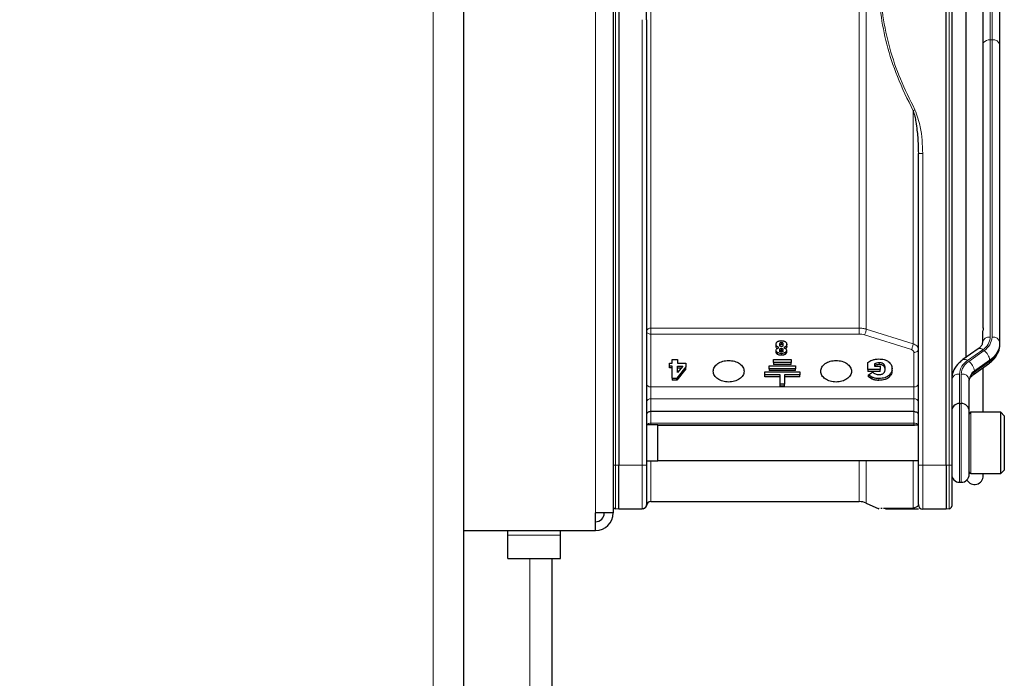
# Model space of a CAD drawing. Header units: millimetres. Extents: x 5 to 418, y 2 to 292.
# Tile 81 of 87: x 237 to 256, y 218 to 230. Entities that reach past the tile are written whole.
import ezdxf

# ---------------------------------------------------------------- set-up
doc = ezdxf.new("R2010")
doc.units = ezdxf.units.MM
doc.layers.add('SLD-0', color=7, linetype='Continuous')
doc.styles.add('SLDTEXTSTYLE0', font='TXT', dxfattribs={"width": 0.605})
doc.dimstyles.new('SLDDIMSTYLE1', dxfattribs={"dimtxt": 3.5, "dimasz": 3.302, "dimexe": 0, "dimexo": 0.0625, "dimgap": 0.875, "dimtad": 1, "dimlfac": 6, "dimrnd": 1e-09, "dimzin": 12, "dimdsep": 46, "dimtxsty": 'SLDTEXTSTYLE0', "dimsah": 1, "dimcen": 0.09, "dimadec": 0, "dimazin": 3, "dimtfac": 1, "dimtofl": 0, "dimtmove": 0, "dimatfit": 3, "dimfxl": 1, "dimfrac": 2, "dimtolj": 1, "dimtzin": 12, "dimarcsym": 0})

# ---------------------------------------------------------------- blocks, each defined once
blk = doc.blocks.new('_D_5')
at = {"layer": 'SLD-0', "color": 7}
for p, q in [((206.391, 223.039), (206.391, 273.039)), ((255.807, 240.139), (255.807, 273.039)), ((206.391, 272.039), (255.807, 272.039))]:
    blk.add_line(p, q, dxfattribs=at)
for centre, start, end in [((230.455, 274.724), 153.4349, 206.5651), ((231.743, 274.724), 333.4349, 26.5651)]:
    blk.add_arc(centre, 6.006, start, end, dxfattribs=at)
for points in [[(206.391, 272.039), (209.693, 271.531), (209.693, 272.547)], [(255.807, 272.039), (252.505, 272.547), (252.505, 271.531)]]:
    blk.add_solid(points, dxfattribs=at)
at = {"layer": 'SLD-0', "color": 7, "insert": (225.083, 276.55), "char_height": 3.5, "attachment_point": 1, "style": 'SLDTEXTSTYLE0'}
blk.add_mtext('296,5', dxfattribs=at)

msp = doc.modelspace()

# ---------------------------------------------------------------- linework, layer by layer
at = {"color": 7, "linetype": 'Continuous', "lineweight": 18}
for p, q in [((244.9572, 210.7887), (244.9572, 242.0387)), ((248.0405, 240.9554), (248.0405, 220.7887)), ((248.4195, 221.6971), (248.4195, 240.0471)), ((254.7615, 240.0471), (254.7615, 221.6971)), ((249.0905, 237.583), (249.0905, 224.3039)), ((253.0498, 224.3039), (253.0498, 237.583)), ((255.5405, 229.7863), (255.5405, 230.8721)), ((255.5738, 230.8721), (255.5738, 229.7863)), ((248.9241, 230.1672), (248.9239, 221.6971)), ((255.5405, 224.1343), (255.5405, 229.7863)), ((255.5405, 229.7863), (255.5738, 229.7863)), ((255.5738, 229.7863), (255.5738, 224.1343)), ((254.2572, 227.6212), (254.1738, 227.6212)), ((254.2572, 221.6971), (254.2572, 227.6212)), ((249.0905, 224.3039), (253.0498, 224.3039)), ((249.0905, 224.1895), (249.0905, 223.1883)), ((253.0498, 224.1895), (249.0905, 224.1895)), ((254.0411, 223.8937), (253.1514, 224.1742)), ((253.1853, 224.2839), (254.075, 224.0034)), ((251.5727, 224.0003), (251.5727, 224.0357)), ((251.4998, 223.8028), (251.4998, 223.8381)), ((251.5712, 223.8854), (251.5712, 223.9208)), ((251.5716, 223.787), (251.5716, 223.8223)), ((251.6409, 223.8037), (251.6409, 223.8391)), ((254.0905, 223.1883), (254.0905, 223.8398)), ((255.1085, 223.6873), (255.3989, 223.8927)), ((255.4225, 223.876), (255.1321, 223.6706)), ((253.4298, 223.6091), (253.4298, 223.6445)), ((255.2381, 223.4896), (255.5286, 223.6949)), ((255.5286, 223.6714), (255.2381, 223.466)), ((255.5286, 223.6949), (255.5286, 223.6714)), ((253.6239, 223.3754), (253.6239, 223.4108)), ((254.9572, 222.8721), (254.9572, 223.429)), ((254.9905, 223.429), (254.9905, 222.8721)), ((255.2381, 223.466), (255.2381, 223.4896)), ((253.2992, 223.3311), (253.2992, 223.3664)), ((253.422, 223.3092), (253.422, 223.3445)), ((249.0905, 223.1883), (249.0905, 222.9589)), ((249.0905, 223.1883), (254.0905, 223.1883)), ((254.0905, 222.9589), (254.0905, 223.1883)), ((249.0905, 222.9589), (249.0905, 222.7168)), ((254.0905, 222.9589), (249.0905, 222.9589)), ((254.0905, 222.7168), (254.0905, 222.9589)), ((254.9572, 221.3721), (254.9572, 222.8721)), ((254.9905, 222.8721), (254.9905, 221.3721)), ((249.0905, 222.7168), (249.0905, 222.4987)), ((254.0905, 222.4987), (254.0905, 222.7168)), ((255.1738, 222.7054), (255.1738, 221.5387)), ((249.0905, 222.4987), (254.0905, 222.4987)), ((249.0905, 222.4987), (249.0905, 222.4637)), ((254.0905, 222.4559), (254.0905, 222.4987)), ((248.4195, 221.6971), (248.3738, 221.6971)), ((248.4195, 220.8691), (248.4195, 221.6971)), ((248.4805, 221.6971), (248.4195, 221.6971)), ((248.9239, 221.6971), (248.4805, 221.6971)), ((249.0905, 221.7804), (249.0905, 221.0054)), ((253.0498, 221.0054), (253.0498, 221.7887)), ((254.075, 220.8731), (254.075, 221.7887)), ((254.1738, 221.6971), (254.2572, 221.6971)), ((254.7005, 221.6971), (254.2572, 221.6971)), ((254.2572, 221.6971), (254.2572, 220.8637)), ((254.7615, 221.6971), (254.7005, 221.6971)), ((254.7615, 221.6971), (254.7615, 220.8691)), ((254.8072, 221.6971), (254.7615, 221.6971)), ((249.0072, 220.9471), (249.0072, 220.9471)), ((246.3738, 220.3688), (247.3738, 220.3688)), ((246.7905, 219.9221), (246.7905, 216.0667))]:
    msp.add_line(p, q, dxfattribs=at)
at = {"color": 7, "linetype": 'Continuous', "lineweight": 25}
for p, q in [((245.5405, 210.7887), (245.5405, 242.0387)), ((248.3738, 240.9554), (248.3738, 220.7887)), ((248.4805, 240.0471), (248.4805, 221.6971)), ((254.7005, 221.6971), (254.7005, 240.0471)), ((254.8072, 240.0471), (254.8072, 221.6971)), ((255.0738, 238.0037), (255.0738, 223.7404)), ((255.4072, 224.3034), (255.4072, 237.4415)), ((249.0072, 230.1672), (249.0081, 230.9532)), ((255.7238, 229.6802), (255.7238, 230.8721)), ((249.0072, 230.1672), (249.0072, 221.6971)), ((255.7238, 224.0283), (255.7238, 229.6802)), ((254.1738, 221.6971), (254.1738, 227.6212)), ((255.3905, 224.2034), (255.3905, 224.0283)), ((251.4705, 223.9606), (251.4705, 223.996)), ((251.6738, 223.9612), (251.6738, 223.9966)), ((255.7238, 224.0047), (255.7238, 224.0283)), ((251.4723, 223.8441), (251.4723, 223.8795)), ((251.4917, 223.9181), (251.5256, 223.9348)), ((251.6156, 223.934), (251.6466, 223.9188)), ((251.6673, 223.8822), (251.6673, 223.8468)), ((255.3123, 223.9091), (255.0219, 223.7037)), ((249.4461, 223.5808), (249.4461, 223.6342)), ((249.4461, 223.6342), (249.4958, 223.6342)), ((249.4958, 223.5808), (249.4461, 223.5808)), ((249.4461, 223.5455), (249.4461, 223.5808)), ((249.4958, 223.6342), (249.4958, 223.7067)), ((249.4958, 223.7067), (249.5991, 223.7067)), ((249.4958, 223.3498), (249.4958, 223.5808)), ((249.5991, 223.7067), (249.5991, 223.6342)), ((249.5991, 223.6342), (249.7572, 223.6342)), ((249.6969, 223.5808), (249.5991, 223.458)), ((249.5991, 223.5808), (249.6969, 223.5808)), ((249.5991, 223.458), (249.5991, 223.5808)), ((249.7572, 223.6342), (249.7572, 223.5645)), ((251.3405, 223.5889), (251.8405, 223.5889)), ((251.3405, 223.5299), (251.3405, 223.5889)), ((251.4238, 223.7067), (251.7572, 223.7067)), ((251.4238, 223.6478), (251.4238, 223.7067)), ((251.7572, 223.6478), (251.4238, 223.6478)), ((251.4238, 223.6478), (251.4238, 223.6124)), ((251.7572, 223.6124), (251.4238, 223.6124)), ((251.7572, 223.7067), (251.7572, 223.6478)), ((251.7572, 223.6124), (251.7572, 223.6478)), ((251.8405, 223.5889), (251.8405, 223.5299)), ((253.2168, 223.5164), (253.2168, 223.6509)), ((253.3404, 223.6249), (253.3404, 223.5794)), ((253.3404, 223.5794), (253.4463, 223.5794)), ((253.4463, 223.5794), (253.4463, 223.5164)), ((255.2187, 223.4185), (255.5091, 223.6239)), ((249.4958, 223.5455), (249.4461, 223.5455)), ((249.7572, 223.5645), (249.5866, 223.3498)), ((249.7572, 223.5292), (249.5866, 223.3145)), ((249.5991, 223.5455), (249.6687, 223.5455)), ((249.7572, 223.5292), (249.7572, 223.5645)), ((251.2572, 223.4121), (251.2572, 223.471)), ((251.2572, 223.471), (251.9238, 223.471)), ((251.5488, 223.4121), (251.2572, 223.4121)), ((251.2572, 223.3767), (251.2572, 223.4121)), ((251.8405, 223.5299), (251.3405, 223.5299)), ((251.3405, 223.5299), (251.3405, 223.4946)), ((251.8405, 223.4946), (251.3405, 223.4946)), ((251.5488, 223.2353), (251.5488, 223.4121)), ((251.9238, 223.4121), (251.6322, 223.4121)), ((251.6322, 223.4121), (251.6322, 223.2353)), ((251.8405, 223.4946), (251.8405, 223.5299)), ((251.9238, 223.471), (251.9238, 223.4121)), ((251.9238, 223.3767), (251.9238, 223.4121)), ((253.4463, 223.5164), (253.2168, 223.5164)), ((253.2168, 223.5164), (253.2168, 223.4811)), ((253.4463, 223.4811), (253.2168, 223.4811)), ((253.2253, 223.4144), (253.3021, 223.4685)), ((253.2992, 223.3664), (253.2253, 223.4144)), ((253.2253, 223.3791), (253.2253, 223.4144)), ((253.2992, 223.3311), (253.2253, 223.3791)), ((253.4463, 223.4811), (253.4463, 223.5164)), ((253.6738, 223.5007), (253.6738, 223.536)), ((255.4072, 222.7054), (255.4072, 223.5518)), ((249.4958, 223.3498), (249.5866, 223.3498)), ((249.4958, 223.3498), (249.4958, 223.3145)), ((249.5866, 223.3145), (249.4958, 223.3145)), ((249.5866, 223.3145), (249.5866, 223.3498)), ((251.5488, 223.3767), (251.2572, 223.3767)), ((251.6322, 223.2353), (251.5488, 223.2353)), ((251.5488, 223.2), (251.5488, 223.2353)), ((251.6322, 223.2), (251.5488, 223.2)), ((251.9238, 223.3767), (251.6322, 223.3767)), ((251.6322, 223.2), (251.6322, 223.2353)), ((255.1405, 222.7377), (255.1405, 223.3229)), ((254.9572, 222.8721), (254.9905, 222.8721)), ((254.0905, 222.7168), (249.0905, 222.7168)), ((255.1405, 222.7221), (255.1405, 222.7377)), ((255.1405, 221.5222), (255.1405, 222.7221)), ((255.7405, 222.7054), (255.1738, 222.7054)), ((255.8072, 222.6387), (255.7405, 222.7054)), ((255.7405, 221.5387), (255.7405, 222.7054)), ((255.8072, 222.6387), (255.8072, 221.6054)), ((249.2238, 222.4637), (249.0072, 222.4637)), ((249.2238, 221.8392), (249.2238, 222.4637)), ((249.2238, 222.4559), (254.0905, 222.4559)), ((254.1738, 222.4554), (249.2238, 222.4554)), ((254.0905, 222.4559), (254.0999, 222.4554)), ((248.4805, 220.8637), (248.4805, 221.6971)), ((249.0072, 221.7804), (249.2238, 221.7804)), ((249.2238, 221.7804), (249.2238, 221.8392)), ((249.2238, 221.7887), (254.1738, 221.7887)), ((254.7005, 221.6971), (254.7005, 220.8637)), ((255.1738, 221.5387), (255.7405, 221.5387)), ((255.4072, 221.4971), (255.4072, 221.5387)), ((255.7405, 221.5387), (255.8072, 221.6054)), ((254.9572, 221.3721), (254.9905, 221.3721)), ((249.0905, 221.0054), (253.0498, 221.0054)), ((253.1853, 220.9766), (253.4252, 220.8698)), ((248.0405, 220.4554), (248.0405, 220.7887)), ((248.3738, 220.7887), (248.0405, 220.7887)), ((248.4805, 220.8637), (248.4195, 220.8691)), ((248.9239, 220.8637), (248.4805, 220.8637)), ((248.9484, 220.8671), (248.9742, 220.8793)), ((248.9742, 220.8807), (248.975, 220.8807)), ((253.4309, 220.8714), (253.4257, 220.8711)), ((253.4838, 220.8707), (253.4614, 220.871)), ((254.1576, 220.9126), (254.075, 220.8731)), ((254.1763, 220.8637), (254.1089, 220.8637)), ((254.7005, 220.8637), (254.2572, 220.8637)), ((254.7615, 220.8691), (254.7005, 220.8637)), ((245.5405, 220.4554), (248.0405, 220.4554)), ((246.3738, 220.3688), (246.3738, 220.4554)), ((247.3738, 220.3688), (247.3738, 220.4554)), ((246.3738, 219.9221), (246.3738, 220.3688)), ((247.3738, 219.9221), (247.3738, 220.3688)), ((246.3738, 219.9221), (247.3738, 219.9221)), ((247.2072, 219.9221), (247.2072, 216.0667))]:
    msp.add_line(p, q, dxfattribs=at)
at = {"color": 7, "linetype": 'Continuous', "lineweight": 18, "flags": 128}
for points in [[(253.1853, 237.604), (253.1853, 237.0206), (253.1853, 236.4), (253.1853, 235.7461), (253.1853, 235.0627), (253.1853, 234.354), (253.1853, 233.6243), (253.1853, 232.878), (253.1853, 232.1196), (253.1853, 231.3536), (253.1853, 230.5848), (253.1853, 229.8176), (253.1853, 229.0569), (253.1853, 228.3071), (253.1853, 227.5727), (253.1853, 226.8583), (253.1853, 226.1682), (253.1853, 225.5064), (253.1853, 224.877), (253.1853, 224.2839)], [(254.075, 224.0034), (254.075, 224.4871), (254.075, 224.995), (254.075, 225.525), (254.075, 226.0752), (254.075, 226.6435), (254.075, 227.2278), (254.075, 227.8259), (254.075, 228.4354)], [(249.0905, 224.3039), (249.0905, 224.2913), (249.0905, 224.277), (249.0905, 224.2618), (249.0905, 224.2461), (249.0905, 224.2305), (249.0905, 224.2155), (249.0905, 224.2017), (249.0905, 224.1895)], [(254.8072, 222.7377), (254.8101, 222.7584), (254.8169, 222.7753)], [(255.1307, 222.7753), (255.1376, 222.7584), (255.1405, 222.7377)], [(253.1853, 221.7887), (253.1853, 221.7494), (253.1853, 221.464), (253.1853, 221.2428), (253.1853, 221.0874), (253.1853, 220.9989), (253.1853, 220.9766)]]:
    msp.add_lwpolyline(points, dxfattribs=at)
at = {"color": 7, "linetype": 'Continuous', "lineweight": 18}
for centre, radius, start, end in [((255.5316, 229.6235), 0.1631, 86.88158, 139.75636), ((255.5926, 229.6537), 0.1339, 11.42175, 98.04947), ((249.0789, 224.231), 0.0738, 80.95801, 166.34448), ((255.5218, 224.0017), 0.1339, 81.95053, 168.57825), ((255.2382, 224.1491), 0.3026, 302.07472, 357.2029), ((255.2507, 224.1501), 0.3235, 302.07472, 357.2029), ((255.5926, 224.0017), 0.1339, 11.42175, 98.04947), ((255.3069, 224.0486), 0.4174, 302.07472, 357.2029), ((255.3069, 224.0251), 0.4174, 302.07472, 357.2029), ((255.3431, 223.8347), 0.0805, 46.06083, 112.48201), ((255.2764, 223.6688), 0.2535, 5.90991, 54.81248), ((255.2803, 223.4132), 0.3235, 122.07472, 177.2029), ((255.2928, 223.4142), 0.3026, 122.07472, 177.2029), ((255.0527, 223.6294), 0.0805, 46.06062, 112.48336), ((254.986, 223.4635), 0.2535, 5.90991, 54.81248), ((255.4755, 223.6654), 0.0534, 308.98069, 6.43425), ((254.9384, 223.2964), 0.1339, 81.95053, 168.57825), ((255.0093, 223.2964), 0.1339, 11.42175, 98.04947), ((255.349, 223.3127), 0.2087, 122.07472, 177.2029), ((255.349, 223.2891), 0.2087, 122.07472, 177.2029), ((255.1847, 223.4601), 0.0538, 310.4141, 6.29515), ((249.0801, 223.2619), 0.0744, 191.42175, 278.04947), ((254.1009, 223.2619), 0.0744, 261.95053, 348.57825), ((249.079, 222.886), 0.0739, 81.03795, 166.53744), ((254.102, 222.886), 0.0739, 13.46256, 98.96205), ((249.086, 222.4106), 0.0883, 87.04583, 142.97038), ((254.0978, 222.4176), 0.0815, 27.65376, 95.14448)]:
    msp.add_arc(centre, radius, start, end, dxfattribs=at)
at = {"color": 7, "linetype": 'Continuous', "lineweight": 25}
for centre, radius, start, end in [((254.9572, 222.7221), 0.15, 90, 180), ((254.9905, 222.7221), 0.15, 0, 90), ((255.1738, 222.6721), 0.0333, 90, 180), ((254.9572, 221.5221), 0.15, 180, 270), ((254.9905, 221.5221), 0.15, 270, 0), ((255.1738, 221.5721), 0.0333, 180, 270), ((255.2405, 221.4971), 0.1667, 209.52766, 0), ((249.0905, 220.9221), 0.0833, 90, 180), ((253.0498, 220.6721), 0.3333, 66, 90), ((254.2572, 220.9471), 0.0833, 180, 270), ((248.0405, 220.7887), 0.1667, 270, 0), ((248.0405, 220.7887), 0.3333, 270, 0), ((248.4238, 220.9189), 0.05, 180, 265), ((254.7572, 220.9189), 0.05, 275, 0)]:
    msp.add_arc(centre, radius, start, end, dxfattribs=at)
at = {"color": 7, "linetype": 'Continuous', "lineweight": 18}
for points, knots in [([(254.075, 233.3087), (253.9694, 233.0935), (253.7687, 232.684), (253.566, 232.0594), (253.4481, 231.4596), (253.4097, 230.8705), (253.4486, 230.2813), (253.5668, 229.682), (253.7694, 229.0584), (253.9697, 228.6501), (254.075, 228.4354)], [0, 0, 0, 0, 0.1410377, 0.2683475, 0.3855262, 0.5002837, 0.6150981, 0.7323438, 0.8593359, 1, 1, 1, 1]), ([(254.1088, 228.4535), (254.0121, 228.6477), (253.824, 229.0254), (253.619, 229.6257), (253.4878, 230.2396), (253.4412, 230.8721), (253.4878, 231.5045), (253.619, 232.1184), (253.824, 232.7187), (254.0121, 233.0964), (254.1088, 233.2907)], [0, 0, 0, 0, 0.1285805, 0.2500872, 0.3751101, 0.5000007, 0.6248916, 0.7499142, 0.8714095, 1, 1, 1, 1]), ([(254.075, 228.4354), (254.0804, 228.4383), (254.0912, 228.4441), (254.103, 228.4503), (254.1088, 228.4535)], [0, 0, 0, 0, 0.4999988, 1, 1, 1, 1]), ([(254.2572, 227.6212), (254.2517, 227.7927), (254.2425, 228.0782), (254.147, 228.3464), (254.1088, 228.4535)], [0, 0, 0, 0, 0.6006547, 1, 1, 1, 1]), ([(253.1853, 224.2839), (253.1635, 224.2897), (253.1198, 224.3015), (253.0731, 224.3031), (253.0498, 224.3039)], [0, 0, 0, 0, 0.5000091, 1, 1, 1, 1]), ([(253.0498, 224.3039), (253.0498, 224.2953), (253.0498, 224.2781), (253.0498, 224.246), (253.0498, 224.2143), (253.0498, 224.1978), (253.0498, 224.1895)], [0, 0, 0, 0, 0.2499977, 0.4999984, 0.7499992, 1, 1, 1, 1]), ([(254.1665, 223.9296), (254.1662, 223.9314), (254.1634, 223.9446), (254.1443, 223.9655), (254.1135, 223.9893), (254.0874, 223.9988), (254.075, 224.0034)], [0, 0, 0, 0, 0.0558536, 0.3968737, 0.711601, 1, 1, 1, 1]), ([(254.0905, 223.8398), (254.0897, 223.8455), (254.0882, 223.8568), (254.0776, 223.8722), (254.0621, 223.8854), (254.0481, 223.8909), (254.0411, 223.8937)], [0, 0, 0, 0, 0.2504013, 0.5003402, 0.7487429, 1, 1, 1, 1]), ([(254.0905, 223.8398), (254.1015, 223.8407), (254.1234, 223.8424), (254.1501, 223.8563), (254.1656, 223.869), (254.1677, 223.877), (254.1678, 223.8774)], [0, 0, 0, 0, 0.32748103, 0.65496205, 0.98244308, 1, 1, 1, 1]), ([(254.1738, 220.9471), (254.173, 220.9411), (254.1717, 220.9311), (254.1646, 220.9206), (254.1599, 220.915), (254.1582, 220.9132), (254.1576, 220.9126)], [0, 0, 0, 0, 0.4996329, 0.837034, 0.9402746, 1, 1, 1, 1]), ([(254.1089, 220.8637), (254.103, 220.8641), (254.0912, 220.865), (254.0804, 220.8704), (254.075, 220.8731)], [0, 0, 0, 0, 0.50000025, 1, 1, 1, 1])]:
    msp.add_open_spline(points, degree=3, knots=knots, dxfattribs=at)
at = {"color": 7, "linetype": 'Continuous', "lineweight": 25}
for points, knots in [([(254.075, 228.4354), (254.0858, 228.4009), (254.1078, 228.331), (254.1304, 228.2079), (254.1483, 228.0749), (254.1611, 227.9411), (254.1712, 227.7919), (254.1728, 227.688), (254.1738, 227.6212)], [0, 0, 0, 0, 0.1317067, 0.2664271, 0.4550303, 0.6208187, 0.7564832, 1, 1, 1, 1]), ([(255.407, 224.306), (255.407, 224.3055), (255.4078, 224.3001), (255.4058, 224.2845), (255.401, 224.2612), (255.3949, 224.2371), (255.3911, 224.2173), (255.3907, 224.2074), (255.3905, 224.2034)], [0, 0, 0, 0, 0.0236597, 0.2395551, 0.4578126, 0.6665406, 0.8623712, 1, 1, 1, 1]), ([(251.4705, 223.996), (251.4717, 224.0054), (251.4734, 224.0193), (251.4855, 224.0358), (251.494, 224.0425), (251.4983, 224.0459)], [0, 0, 0, 0, 0.5110357, 0.7533793, 1, 1, 1, 1]), ([(251.5256, 223.9348), (251.5172, 223.9379), (251.5011, 223.9437), (251.483, 223.9581), (251.4721, 223.976), (251.4711, 223.9891), (251.4705, 223.996)], [0, 0, 0, 0, 0.2570131, 0.4933044, 0.7331887, 1, 1, 1, 1]), ([(251.4913, 223.9177), (251.4888, 223.9194), (251.4803, 223.9257), (251.4724, 223.9408), (251.4711, 223.9538), (251.4705, 223.9606)], [0, 0, 0, 0, 0.159303, 0.5573131, 1, 1, 1, 1]), ([(251.4983, 224.0459), (251.503, 224.0489), (251.5125, 224.0549), (251.5359, 224.0635), (251.5555, 224.0647), (251.5689, 224.0655)], [0, 0, 0, 0, 0.2466207, 0.4889643, 1, 1, 1, 1]), ([(251.5486, 223.9615), (251.5468, 223.9659), (251.5424, 223.9772), (251.5424, 223.9889), (251.5425, 223.996)], [0, 0, 0, 0, 0.3953097, 1, 1, 1, 1]), ([(251.5425, 223.996), (251.5427, 224.0018), (251.5432, 224.0119), (251.5478, 224.0237), (251.5539, 224.0301), (251.5593, 224.0334), (251.5657, 224.0354), (251.5703, 224.0356), (251.5727, 224.0357)], [0, 0, 0, 0, 0.3462442, 0.6053698, 0.7103214, 0.805859, 0.8997121, 1, 1, 1, 1]), ([(251.5425, 223.9606), (251.5427, 223.9664), (251.5432, 223.9766), (251.5478, 223.9883), (251.5539, 223.9948), (251.5593, 223.998), (251.5657, 224), (251.5703, 224.0002), (251.5727, 224.0003)], [0, 0, 0, 0, 0.3462442, 0.6053698, 0.7103214, 0.805859, 0.8997121, 1, 1, 1, 1]), ([(251.5702, 223.9518), (251.5678, 223.9519), (251.5632, 223.952), (251.5569, 223.954), (251.5518, 223.9572), (251.5497, 223.96), (251.5486, 223.9615)], [0, 0, 0, 0, 0.2643348, 0.5037661, 0.7411805, 1, 1, 1, 1]), ([(251.5689, 224.0655), (251.5834, 224.0648), (251.6046, 224.0637), (251.6299, 224.0554), (251.64, 224.0495), (251.645, 224.0466)], [0, 0, 0, 0, 0.5250536, 0.7642509, 1, 1, 1, 1]), ([(251.5947, 223.9611), (251.5934, 223.9597), (251.5908, 223.9569), (251.585, 223.9539), (251.578, 223.952), (251.5729, 223.9519), (251.5702, 223.9518)], [0, 0, 0, 0, 0.2462137, 0.4815356, 0.7266426, 1, 1, 1, 1]), ([(251.5727, 224.0357), (251.575, 224.0356), (251.5795, 224.0353), (251.5858, 224.0332), (251.5909, 224.0296), (251.5968, 224.0225), (251.6012, 224.0099), (251.6016, 223.9989), (251.6018, 223.9926)], [0, 0, 0, 0, 0.0922105, 0.1801083, 0.2725472, 0.3772349, 0.6423625, 1, 1, 1, 1]), ([(251.5727, 224.0003), (251.575, 224.0002), (251.5795, 224), (251.5858, 223.9978), (251.5909, 223.9943), (251.5968, 223.9872), (251.6012, 223.9745), (251.6016, 223.9636), (251.6018, 223.9573)], [0, 0, 0, 0, 0.0922105, 0.1801083, 0.2725472, 0.3772349, 0.6423625, 1, 1, 1, 1]), ([(251.6018, 223.9926), (251.6018, 223.9862), (251.6019, 223.9754), (251.5968, 223.9652), (251.5947, 223.9611)], [0, 0, 0, 0, 0.594509, 1, 1, 1, 1]), ([(251.6738, 223.9966), (251.6732, 223.9896), (251.6721, 223.9762), (251.6605, 223.958), (251.6414, 223.9432), (251.6245, 223.9372), (251.6156, 223.934)], [0, 0, 0, 0, 0.2620119, 0.5000745, 0.7380971, 1, 1, 1, 1]), ([(251.645, 224.0466), (251.6494, 224.0433), (251.6582, 224.0367), (251.6709, 224.0202), (251.6726, 224.0062), (251.6738, 223.9966)], [0, 0, 0, 0, 0.24567396, 0.48708115, 1, 1, 1, 1]), ([(251.6738, 223.9612), (251.6732, 223.9543), (251.6719, 223.941), (251.6628, 223.9249), (251.6529, 223.9181), (251.6495, 223.9157)], [0, 0, 0, 0, 0.41714078, 0.79615263, 1, 1, 1, 1]), ([(255.3905, 224.0283), (255.3899, 224.0209), (255.3883, 223.9984), (255.3702, 223.9574), (255.3295, 223.9234), (255.3123, 223.9091)], [0, 0, 0, 0, 0.2186071, 0.6694809, 1, 1, 1, 1]), ([(255.5091, 223.6239), (255.5347, 223.6439), (255.6059, 223.6994), (255.6851, 223.8109), (255.7209, 223.925), (255.7232, 223.9882), (255.7238, 224.0047)], [0, 0, 0, 0, 0.2053246, 0.570669, 0.8876277, 1, 1, 1, 1]), ([(251.4723, 223.8795), (251.4731, 223.8868), (251.4743, 223.8975), (251.4827, 223.9103), (251.4887, 223.9155), (251.4917, 223.9181)], [0, 0, 0, 0, 0.520179, 0.7607323, 1, 1, 1, 1]), ([(251.4998, 223.8381), (251.4956, 223.8408), (251.4874, 223.8462), (251.4786, 223.8562), (251.4732, 223.8675), (251.4726, 223.8754), (251.4723, 223.8795)], [0, 0, 0, 0, 0.25512684, 0.49801795, 0.74193981, 1, 1, 1, 1]), ([(251.4998, 223.8028), (251.4956, 223.8055), (251.4874, 223.8108), (251.4786, 223.8209), (251.4732, 223.8321), (251.4726, 223.84), (251.4723, 223.8441)], [0, 0, 0, 0, 0.2551268, 0.4980179, 0.7419398, 1, 1, 1, 1]), ([(251.5716, 223.8223), (251.5578, 223.8228), (251.5319, 223.8237), (251.5101, 223.8335), (251.4998, 223.8381)], [0, 0, 0, 0, 0.5307148, 1, 1, 1, 1]), ([(251.5716, 223.787), (251.5578, 223.7875), (251.5319, 223.7884), (251.5101, 223.7982), (251.4998, 223.8028)], [0, 0, 0, 0, 0.5307148, 1, 1, 1, 1]), ([(251.5425, 223.8857), (251.5427, 223.8908), (251.5431, 223.8998), (251.5476, 223.9102), (251.5533, 223.9159), (251.5585, 223.9188), (251.5645, 223.9205), (251.5689, 223.9207), (251.5712, 223.9208)], [0, 0, 0, 0, 0.33907069, 0.5945132, 0.69972064, 0.79726267, 0.89480149, 1, 1, 1, 1]), ([(251.5702, 223.852), (251.5681, 223.8521), (251.5638, 223.8523), (251.558, 223.8539), (251.553, 223.8567), (251.5474, 223.8621), (251.5431, 223.8721), (251.5427, 223.8808), (251.5425, 223.8857)], [0, 0, 0, 0, 0.1058895, 0.20395056, 0.30178163, 0.40703102, 0.66195371, 1, 1, 1, 1]), ([(251.5425, 223.8503), (251.5427, 223.8555), (251.5431, 223.8645), (251.5476, 223.8749), (251.5533, 223.8806), (251.5585, 223.8834), (251.5645, 223.8852), (251.5689, 223.8853), (251.5712, 223.8854)], [0, 0, 0, 0, 0.3390707, 0.5945132, 0.6997206, 0.7972627, 0.8948015, 1, 1, 1, 1]), ([(251.5976, 223.8887), (251.5973, 223.8834), (251.5969, 223.874), (251.5928, 223.8632), (251.5873, 223.8572), (251.5824, 223.8541), (251.5766, 223.8523), (251.5724, 223.8521), (251.5702, 223.852)], [0, 0, 0, 0, 0.348491, 0.6087855, 0.7136709, 0.8085886, 0.9012769, 1, 1, 1, 1]), ([(251.5712, 223.9208), (251.5732, 223.9207), (251.5772, 223.9205), (251.5828, 223.919), (251.5875, 223.9163), (251.5929, 223.9111), (251.597, 223.9017), (251.5973, 223.8934), (251.5976, 223.8887)], [0, 0, 0, 0, 0.1057863, 0.2037693, 0.3015571, 0.4068002, 0.6618005, 1, 1, 1, 1]), ([(251.5712, 223.8854), (251.5732, 223.8854), (251.5772, 223.8852), (251.5828, 223.8836), (251.5875, 223.881), (251.5929, 223.8758), (251.597, 223.8663), (251.5973, 223.8581), (251.5976, 223.8534)], [0, 0, 0, 0, 0.1057863, 0.2037693, 0.3015571, 0.4068002, 0.6618005, 1, 1, 1, 1]), ([(251.6409, 223.8391), (251.6363, 223.8365), (251.627, 223.8313), (251.6039, 223.824), (251.5848, 223.823), (251.5716, 223.8223)], [0, 0, 0, 0, 0.2356679, 0.4751868, 1, 1, 1, 1]), ([(251.6409, 223.8037), (251.6363, 223.8011), (251.627, 223.7959), (251.6039, 223.7886), (251.5848, 223.7877), (251.5716, 223.787)], [0, 0, 0, 0, 0.23566793, 0.47518682, 1, 1, 1, 1]), ([(251.6673, 223.8822), (251.667, 223.878), (251.6664, 223.8698), (251.6613, 223.8581), (251.6529, 223.8476), (251.6449, 223.842), (251.6409, 223.8391)], [0, 0, 0, 0, 0.2608604, 0.506753, 0.749149, 1, 1, 1, 1]), ([(251.6673, 223.8468), (251.667, 223.8426), (251.6664, 223.8344), (251.6613, 223.8228), (251.6529, 223.8123), (251.6449, 223.8066), (251.6409, 223.8037)], [0, 0, 0, 0, 0.2608604, 0.506753, 0.749149, 1, 1, 1, 1]), ([(251.6466, 223.9188), (251.6527, 223.9134), (251.6647, 223.9026), (251.6664, 223.889), (251.6673, 223.8822)], [0, 0, 0, 0, 0.5016463, 1, 1, 1, 1]), ([(253.2168, 223.6509), (253.2275, 223.6597), (253.2503, 223.6786), (253.2812, 223.6904), (253.2977, 223.6967)], [0, 0, 0, 0, 0.4664864, 1, 1, 1, 1]), ([(253.2977, 223.6967), (253.3176, 223.7027), (253.3571, 223.7148), (253.4, 223.7166), (253.4213, 223.7175)], [0, 0, 0, 0, 0.5043421, 1, 1, 1, 1]), ([(253.4298, 223.6445), (253.4131, 223.6438), (253.381, 223.6424), (253.3536, 223.6306), (253.3404, 223.6249)], [0, 0, 0, 0, 0.5175273, 1, 1, 1, 1]), ([(253.4298, 223.6091), (253.4131, 223.6084), (253.381, 223.6071), (253.3536, 223.5952), (253.3404, 223.5895)], [0, 0, 0, 0, 0.5175273, 1, 1, 1, 1]), ([(253.4213, 223.7175), (253.4559, 223.7154), (253.5068, 223.7123), (253.5671, 223.6902), (253.5913, 223.6747), (253.6034, 223.667)], [0, 0, 0, 0, 0.51374, 0.7552939, 1, 1, 1, 1]), ([(253.5455, 223.5346), (253.5446, 223.5508), (253.543, 223.5795), (253.5242, 223.6123), (253.501, 223.6296), (253.4804, 223.6384), (253.4562, 223.6436), (253.4389, 223.6442), (253.4298, 223.6445)], [0, 0, 0, 0, 0.3103797, 0.5518614, 0.6587129, 0.7645401, 0.8763128, 1, 1, 1, 1]), ([(253.5455, 223.4993), (253.5446, 223.5154), (253.543, 223.5441), (253.5242, 223.5769), (253.501, 223.5942), (253.4804, 223.603), (253.4562, 223.6083), (253.4389, 223.6088), (253.4298, 223.6091)], [0, 0, 0, 0, 0.3103797, 0.5518614, 0.6587129, 0.7645401, 0.8763128, 1, 1, 1, 1]), ([(253.6034, 223.667), (253.6143, 223.6582), (253.6358, 223.6408), (253.6666, 223.5974), (253.6709, 223.5609), (253.6738, 223.536)], [0, 0, 0, 0, 0.2426657, 0.4837726, 1, 1, 1, 1]), ([(255.0219, 223.7037), (254.9963, 223.6837), (254.9251, 223.6282), (254.8459, 223.5167), (254.8101, 223.4026), (254.8078, 223.3394), (254.8072, 223.3229)], [0, 0, 0, 0, 0.2053246, 0.570669, 0.8876277, 1, 1, 1, 1]), ([(253.3021, 223.4685), (253.3195, 223.4546), (253.3444, 223.4346), (253.3891, 223.4204), (253.4111, 223.4191), (253.422, 223.4185)], [0, 0, 0, 0, 0.5413271, 0.7739668, 1, 1, 1, 1]), ([(253.422, 223.4185), (253.4317, 223.4188), (253.4502, 223.4194), (253.476, 223.425), (253.498, 223.4342), (253.5227, 223.4525), (253.5428, 223.4871), (253.5445, 223.5175), (253.5455, 223.5346)], [0, 0, 0, 0, 0.124423, 0.2367721, 0.3429512, 0.449891, 0.6908178, 1, 1, 1, 1]), ([(253.6239, 223.4108), (253.6122, 223.4006), (253.589, 223.3803), (253.5406, 223.3593), (253.4841, 223.3465), (253.4434, 223.3452), (253.422, 223.3445)], [0, 0, 0, 0, 0.2388999, 0.4744756, 0.7234156, 1, 1, 1, 1]), ([(253.6738, 223.536), (253.6722, 223.5126), (253.6691, 223.4681), (253.6384, 223.4292), (253.6239, 223.4108)], [0, 0, 0, 0, 0.52539634, 1, 1, 1, 1]), ([(253.6738, 223.5007), (253.6722, 223.4773), (253.6691, 223.4327), (253.6384, 223.3939), (253.6239, 223.3754)], [0, 0, 0, 0, 0.5253963, 1, 1, 1, 1]), ([(255.1405, 223.2993), (255.1411, 223.3067), (255.1428, 223.3292), (255.1608, 223.3702), (255.2015, 223.4042), (255.2187, 223.4185)], [0, 0, 0, 0, 0.2186071, 0.6694809, 1, 1, 1, 1]), ([(253.422, 223.3445), (253.3996, 223.3453), (253.3565, 223.3468), (253.3178, 223.36), (253.2992, 223.3664)], [0, 0, 0, 0, 0.5201391, 1, 1, 1, 1]), ([(253.422, 223.3092), (253.3996, 223.3099), (253.3565, 223.3114), (253.3178, 223.3247), (253.2992, 223.3311)], [0, 0, 0, 0, 0.5201391, 1, 1, 1, 1]), ([(253.6239, 223.3754), (253.6122, 223.3652), (253.589, 223.3449), (253.5406, 223.324), (253.4841, 223.3112), (253.4434, 223.3099), (253.422, 223.3092)], [0, 0, 0, 0, 0.2388999, 0.4744756, 0.7234156, 1, 1, 1, 1]), ([(249.0905, 222.7168), (249.0818, 222.7162), (249.063, 222.715), (249.0411, 222.7063), (249.0255, 222.6955), (249.0156, 222.6847), (249.0086, 222.6719), (249.0076, 222.6626), (249.0072, 222.6578)], [0, 0, 0, 0, 0.1984979, 0.4308223, 0.560297, 0.6983202, 0.8448891, 1, 1, 1, 1]), ([(254.0905, 222.7168), (254.0992, 222.7162), (254.118, 222.7149), (254.14, 222.7061), (254.1555, 222.6953), (254.1654, 222.6846), (254.1724, 222.6718), (254.1734, 222.6625), (254.1738, 222.6578)], [0, 0, 0, 0, 0.1984979, 0.4308223, 0.560297, 0.6983202, 0.8448891, 1, 1, 1, 1]), ([(254.1738, 220.9471), (254.1738, 220.9571), (254.1738, 220.9725), (254.1738, 221.066), (254.1738, 221.1628), (254.1738, 221.283), (254.1738, 221.4576), (254.1738, 221.6027), (254.1738, 221.6971)], [0, 0, 0, 0, 0.2394568, 0.3683606, 0.5, 0.6316394, 0.7605432, 1, 1, 1, 1]), ([(254.8072, 221.6971), (254.8072, 221.5992), (254.8072, 221.4486), (254.8072, 221.2674), (254.8072, 221.1427), (254.8072, 221.0423), (254.8072, 220.9453), (254.8072, 220.9293), (254.8072, 220.9189)], [0, 0, 0, 0, 0.2394568, 0.3683607, 0.5, 0.6316393, 0.7605432, 1, 1, 1, 1]), ([(249.0072, 220.9471), (249.0058, 220.9363), (249.0032, 220.9147), (248.9881, 220.8903), (248.9741, 220.882), (248.9695, 220.8793)], [0, 0, 0, 0, 0.4010549, 0.8021099, 1, 1, 1, 1]), ([(248.9753, 220.8801), (248.9652, 220.874), (248.9491, 220.8642), (248.9312, 220.8649), (248.9246, 220.8651)], [0, 0, 0, 0, 0.627979, 1, 1, 1, 1]), ([(248.9753, 220.8801), (248.9797, 220.8838), (248.9885, 220.8911), (248.9983, 220.9051), (249.0052, 220.9199), (249.0072, 220.9302), (249.0082, 220.9353)], [0, 0, 0, 0, 0.2629936, 0.5203807, 0.7672873, 1, 1, 1, 1]), ([(254.075, 220.8731), (253.9687, 220.8728), (253.7692, 220.8721), (253.5914, 220.8716), (253.531, 220.8711), (253.5112, 220.8709)], [0, 0, 0, 0, 0.43383762, 0.81410546, 1, 1, 1, 1]), ([(254.1089, 220.8637), (254.011, 220.8637), (253.8207, 220.8637), (253.6335, 220.8637), (253.5734, 220.8637), (253.551, 220.8637)], [0, 0, 0, 0, 0.3989932, 0.7759731, 1, 1, 1, 1])]:
    msp.add_open_spline(points, degree=3, knots=knots, dxfattribs=at)
at = {"color": 7, "linetype": 'Continuous', "lineweight": 18}
for points in [[(249.0072, 224.2485), (249.0084, 224.2407), (249.0109, 224.2253), (249.0302, 224.2058), (249.0577, 224.1922), (249.0796, 224.1904), (249.0905, 224.1895)], [(253.1514, 224.1742), (253.1351, 224.1787), (253.1023, 224.1876), (253.0673, 224.1889), (253.0498, 224.1895)], [(253.1514, 224.1742), (253.1557, 224.1819), (253.1643, 224.1972), (253.1753, 224.2274), (253.1832, 224.2583), (253.1846, 224.2753), (253.1853, 224.2839)], [(254.0411, 223.8937), (254.0454, 223.9014), (254.054, 223.9167), (254.065, 223.9469), (254.0729, 223.9779), (254.0743, 223.9949), (254.075, 224.0034)], [(248.9239, 221.6971), (248.9348, 221.6971), (248.9566, 221.6971), (248.9842, 221.6971), (249.0034, 221.6971), (249.0059, 221.6971), (249.0072, 221.6971)], [(248.9239, 220.8637), (248.9239, 220.8763), (248.9239, 220.9013), (248.9239, 221.094), (248.9239, 221.3695), (248.9239, 221.5879), (248.9239, 221.6971)]]:
    msp.add_open_spline(points, degree=3, dxfattribs=at)
at = {"color": 7, "linetype": 'Continuous', "lineweight": 25}
for points in [[(250.5697, 223.2766), (250.5315, 223.2797), (250.4551, 223.2859), (250.3581, 223.3336), (250.2932, 223.4017), (250.2704, 223.4828), (250.2932, 223.5639), (250.3581, 223.632), (250.4551, 223.6797), (250.5315, 223.6859), (250.5697, 223.689)], [(250.5697, 223.689), (250.6078, 223.6859), (250.6842, 223.6797), (250.7813, 223.632), (250.8461, 223.5639), (250.8689, 223.4828), (250.8461, 223.4017), (250.7813, 223.3336), (250.6842, 223.2859), (250.6078, 223.2797), (250.5697, 223.2766)], [(252.6113, 223.2766), (252.5732, 223.2797), (252.4968, 223.2859), (252.3997, 223.3336), (252.3349, 223.4017), (252.3121, 223.4828), (252.3349, 223.5639), (252.3997, 223.632), (252.4968, 223.6797), (252.5732, 223.6859), (252.6113, 223.689)], [(252.6113, 223.689), (252.6495, 223.6859), (252.7259, 223.6797), (252.8229, 223.632), (252.8878, 223.5639), (252.9106, 223.4828), (252.8878, 223.4017), (252.8229, 223.3336), (252.7259, 223.2859), (252.6495, 223.2797), (252.6113, 223.2766)], [(249.0072, 221.6971), (249.0072, 221.5988), (249.0072, 221.4022), (249.0072, 221.1543), (249.0072, 220.9809), (249.0072, 220.9583), (249.0072, 220.9471)]]:
    msp.add_open_spline(points, degree=3, dxfattribs=at)

# ---------------------------------------------------------------- dimensions: what is measured, and where the dimension line sits
at = {"layer": 'SLD-0', "color": 7}
dim = msp.add_linear_dim(base=(255.8072, 272.0387), p1=(206.3905, 223.0387), p2=(255.8072, 240.1387), text='(<>)', dimstyle='SLDDIMSTYLE1', dxfattribs=at)
dim.commit()
dim.dimension.update_dxf_attribs({"geometry": '_D_5', "text_midpoint": (231.0988, 272.0387), "dimtype": 160})

doc.saveas('drawing.dxf')
